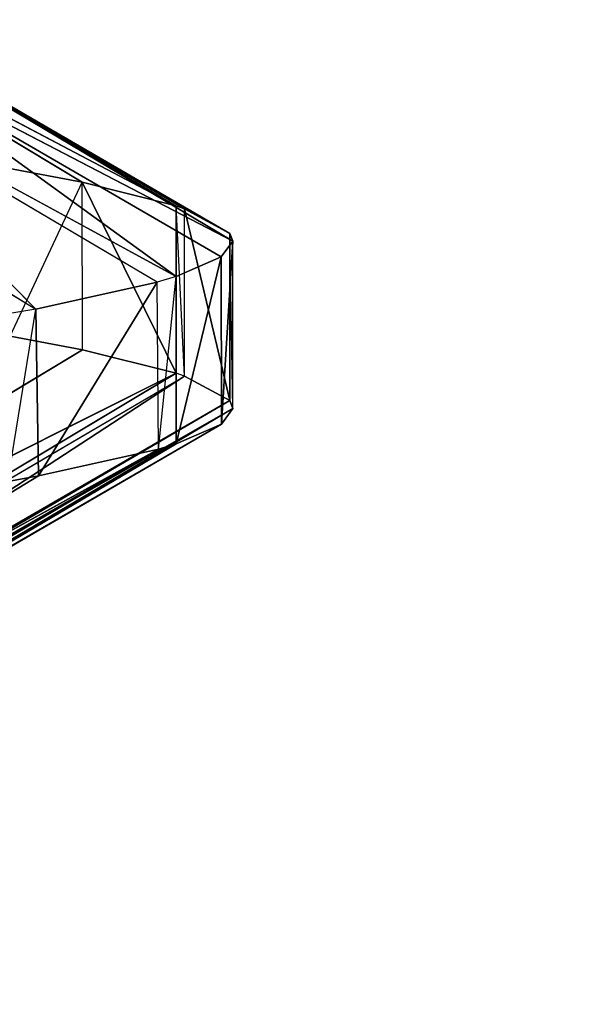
# Model space of a CAD drawing. Extents: x 186 to 416, y 0 to 124.
# Tile 185 of 256: x 247.516 to 247.814, y 39.639 to 40.153. Entities that reach past the tile are written whole.
import ezdxf

# ---------------------------------------------------------------- set-up
doc = ezdxf.new("R2010")
doc.units = 0
doc.header["$LTSCALE"] = 25.4
doc.layers.get('0').update_dxf_attribs({"color": 13, "linetype": 'CONTINUOUS'})

# ---------------------------------------------------------------- blocks, each defined once
blk = doc.blocks.new('PILLS-I-PLAFON-8266-8272_0')
at = {"color": 250}
for p, q in [((62.4324, 51.72658, 84.34974), (62.44694, 51.68519, 84.25966)), ((62.44694, 51.68519, 84.25966), (62.4324, 51.72658, 84.26224)), ((62.4324, 51.72658, 84.34974), (62.4484, 51.68085, 84.34689)), ((62.26751, 51.62442, 84.15028), (62.44694, 51.68519, 84.25966)), ((62.32482, 51.41255, 84.13622), (62.44694, 51.68519, 84.25966)), ((62.32482, 51.41255, 84.13622), (62.44694, 51.68519, 84.25966)), ((62.4484, 51.68085, 84.34689), (62.44694, 51.68519, 84.25966)), ((62.51042, 51.45052, 84.2456), (62.44694, 51.68519, 84.25966)), ((62.51042, 51.45052, 84.2456), (62.44694, 51.68519, 84.25966)), ((62.4484, 51.68085, 84.34689), (62.08926, 51.56015, 84.56564)), ((62.4484, 51.68085, 84.34689), (62.08926, 51.56015, 84.56564)), ((62.4484, 51.68085, 84.34689), (62.51042, 51.45052, 84.2456)), ((62.4484, 51.68085, 84.34689), (62.51042, 51.45052, 84.2456)), ((62.4484, 51.68085, 84.34689), (62.5111, 51.44715, 84.33291)), ((62.4484, 51.68085, 84.34689), (62.5111, 51.44715, 84.33291)), ((62.08926, 51.56015, 84.56564), (62.5111, 51.44715, 84.33291)), ((62.08926, 51.56015, 84.56564), (62.5111, 51.44715, 84.33291)), ((62.51042, 51.45052, 84.2456), (62.32482, 51.41255, 84.13622)), ((62.52037, 51.39826, 84.24259), (62.51042, 51.45052, 84.2456)), ((62.5111, 51.44715, 84.33291), (62.51042, 51.45052, 84.2456)), ((62.12292, 51.44579, 84.55704), (62.5111, 51.44715, 84.33291)), ((62.12292, 51.44579, 84.55704), (62.5111, 51.44715, 84.33291)), ((62.13978, 51.37186, 84.55166), (62.5111, 51.44715, 84.33291)), ((62.13978, 51.37186, 84.55166), (62.5111, 51.44715, 84.33291)), ((62.5111, 51.44715, 84.33291), (62.52037, 51.39826, 84.24259)), ((62.5111, 51.44715, 84.33291), (62.52037, 51.39825, 84.33009)), ((62.52037, 51.39826, 84.24259), (62.32482, 51.41255, 84.13622)), ((62.13978, 51.37186, 84.55166), (62.52037, 51.39825, 84.33009)), ((62.13978, 51.37186, 84.55166), (62.52037, 51.39825, 84.33009)), ((62.16144, 51.23372, 84.54197), (62.52037, 51.39825, 84.33009)), ((62.16144, 51.23372, 84.54197), (62.52037, 51.39825, 84.33009)), ((62.52037, 51.39826, 84.24259), (62.35499, 51.19954, 84.123)), ((62.52037, 51.39826, 84.24259), (62.35499, 51.19954, 84.123)), ((62.52037, 51.39825, 84.33009), (62.52037, 51.39826, 84.24259)), ((62.54383, 51.21459, 84.23238), (62.52037, 51.39826, 84.24259)), ((62.54383, 51.21459, 84.23238), (62.52037, 51.39826, 84.24259)), ((62.52037, 51.39825, 84.33009), (62.54383, 51.21459, 84.23238)), ((62.52037, 51.39825, 84.33009), (62.54383, 51.21459, 84.23238)), ((62.52037, 51.39825, 84.33009), (62.54401, 51.21227, 84.31975)), ((62.52037, 51.39825, 84.33009), (62.54401, 51.21227, 84.31975)), ((62.16144, 51.23372, 84.54197), (62.54401, 51.21227, 84.31975)), ((62.16144, 51.23372, 84.54197), (62.54401, 51.21227, 84.31975)), ((62.16629, 51.18262, 84.5385), (62.54401, 51.21227, 84.31975)), ((62.16629, 51.18262, 84.5385), (62.54401, 51.21227, 84.31975)), ((62.54383, 51.21459, 84.23238), (62.35499, 51.19954, 84.123)), ((62.54383, 51.21459, 84.23238), (62.35499, 51.19954, 84.123)), ((62.54401, 51.21227, 84.31975), (62.54383, 51.21459, 84.23238)), ((62.54401, 51.21227, 84.31975), (62.54383, 51.21459, 84.23238)), ((62.55, 51.05964, 84.22417), (62.54383, 51.21459, 84.23238)), ((62.55, 51.05964, 84.22417), (62.54383, 51.21459, 84.23238)), ((62.54401, 51.21227, 84.31975), (62.55, 51.05964, 84.22417)), ((62.54401, 51.21227, 84.31975), (62.55, 51.05964, 84.22417)), ((62.54401, 51.21227, 84.31975), (62.55, 51.05964, 84.31166)), ((62.54401, 51.21227, 84.31975), (62.55, 51.05964, 84.31166)), ((62.55, 51.05964, 84.22417), (62.35499, 51.19954, 84.123)), ((62.55, 51.05964, 84.22417), (62.35499, 51.19954, 84.123)), ((62.16629, 51.18262, 84.5385), (62.55, 51.05964, 84.31166)), ((62.16629, 51.18262, 84.5385), (62.55, 51.05964, 84.31166)), ((62.17071, 51.02417, 84.52811), (62.55, 51.05964, 84.31166)), ((62.17071, 51.02417, 84.52811), (62.55, 51.05964, 84.31166)), ((62.55, 51.05964, 84.22417), (62.35915, 50.98946, 84.11072)), ((62.55, 51.05964, 84.22417), (62.35915, 50.98946, 84.11072)), ((62.55, 51.05964, 84.31166), (62.5484, 50.98064, 84.30753)), ((62.55, 51.05964, 84.31166), (62.54845, 50.98191, 84.22009)), ((62.54845, 50.98191, 84.22009), (62.55, 51.05964, 84.22417)), ((62.55, 51.05964, 84.31166), (62.55, 51.05964, 84.22417)), ((62.17071, 51.02417, 84.52811), (62.5484, 50.98064, 84.30753)), ((62.16982, 50.99599, 84.52628), (62.5484, 50.98064, 84.30753)), ((62.16982, 50.99599, 84.52628), (62.52469, 50.74651, 84.29469)), ((62.16982, 50.99599, 84.52628), (62.52469, 50.74651, 84.29469)), ((62.54845, 50.98191, 84.22009), (62.35915, 50.98946, 84.11072)), ((62.54845, 50.98191, 84.22009), (62.35915, 50.98946, 84.11072)), ((62.54845, 50.98191, 84.22009), (62.33774, 50.77715, 84.09782)), ((62.54845, 50.98191, 84.22009), (62.33774, 50.77715, 84.09782)), ((62.5484, 50.98064, 84.30753), (62.52469, 50.74651, 84.29469)), ((62.5484, 50.98064, 84.30753), (62.52469, 50.74651, 84.29469)), ((62.52473, 50.74675, 84.2072), (62.54845, 50.98191, 84.22009)), ((62.52473, 50.74675, 84.2072), (62.54845, 50.98191, 84.22009)), ((62.5484, 50.98064, 84.30753), (62.52473, 50.74675, 84.2072)), ((62.5484, 50.98064, 84.30753), (62.52473, 50.74675, 84.2072)), ((62.5484, 50.98064, 84.30753), (62.54845, 50.98191, 84.22009)), ((62.15167, 50.81325, 84.51385), (62.52469, 50.74651, 84.29469)), ((62.15167, 50.81325, 84.51385), (62.52037, 50.72102, 84.29324)), ((62.33774, 50.77715, 84.09782), (62.52037, 50.72103, 84.20573)), ((62.33774, 50.77715, 84.09782), (62.52473, 50.74675, 84.2072)), ((62.52037, 50.72103, 84.20573), (62.52473, 50.74675, 84.2072)), ((62.52469, 50.74651, 84.29469), (62.52037, 50.72103, 84.20573)), ((62.52469, 50.74651, 84.29469), (62.52037, 50.72102, 84.29324)), ((62.52469, 50.74651, 84.29469), (62.52473, 50.74675, 84.2072)), ((62.10784, 50.61827, 84.49968), (62.52037, 50.72102, 84.29324)), ((62.10784, 50.61827, 84.49968), (62.52037, 50.72102, 84.29324)), ((62.28945, 50.56434, 84.08401), (62.52037, 50.72103, 84.20573)), ((62.28945, 50.56434, 84.08401), (62.52037, 50.72103, 84.20573)), ((62.47124, 50.51104, 84.19338), (62.52037, 50.72103, 84.20573)), ((62.47124, 50.51104, 84.19338), (62.52037, 50.72103, 84.20573)), ((62.52037, 50.72102, 84.29324), (62.47124, 50.51104, 84.19338)), ((62.52037, 50.72102, 84.29324), (62.47124, 50.51104, 84.19338)), ((62.52037, 50.72102, 84.29324), (62.47147, 50.51184, 84.28093)), ((62.52037, 50.72102, 84.29324), (62.47147, 50.51184, 84.28093)), ((62.52037, 50.72102, 84.29324), (62.52037, 50.72103, 84.20573)), ((62.10784, 50.61827, 84.49968), (62.47147, 50.51184, 84.28093)), ((62.10784, 50.61827, 84.49968), (62.47147, 50.51184, 84.28093)), ((62.47124, 50.51104, 84.19338), (62.28945, 50.56434, 84.08401)), ((62.47124, 50.51104, 84.19338), (62.28945, 50.56434, 84.08401)), ((62.4324, 50.3927, 84.18609), (62.47124, 50.51104, 84.19338)), ((62.47147, 50.51184, 84.28093), (62.43361, 50.39603, 84.2738)), ((62.43361, 50.39603, 84.2738), (62.47124, 50.51104, 84.19338)), ((62.47147, 50.51184, 84.28093), (62.47124, 50.51104, 84.19338))]:
    blk.add_line(p, q, dxfattribs=at)
mesh = blk.add_polyface(dxfattribs=at)
corners = [(62.4484, 51.68085, 84.34689), (62.4324, 51.72658, 84.34974), (62.08926, 51.56015, 84.56564)]
mesh.append_faces([[corners[k] for k in face] for face in [(0, 1, 2)]], dxfattribs={"color": 250})
mesh = blk.add_polyface(dxfattribs=at)
corners = [(62.44694, 51.68519, 84.25966), (62.32482, 51.41255, 84.13622), (62.26751, 51.62442, 84.15028)]
mesh.append_faces([[corners[k] for k in face] for face in [(0, 1, 2)]], dxfattribs={"color": 250})
mesh = blk.add_polyface(dxfattribs=at)
corners = [(62.51042, 51.45052, 84.2456), (62.32482, 51.41255, 84.13622), (62.44694, 51.68519, 84.25966)]
mesh.append_faces([[corners[k] for k in face] for face in [(0, 1, 2)]], dxfattribs={"color": 250})
mesh = blk.add_polyface(dxfattribs=at)
corners = [(62.44694, 51.68519, 84.25966), (62.4484, 51.68085, 84.34689), (62.51042, 51.45052, 84.2456)]
mesh.append_faces([[corners[k] for k in face] for face in [(0, 1, 2)]], dxfattribs={"color": 250})
mesh = blk.add_polyface(dxfattribs=at)
corners = [(62.5111, 51.44715, 84.33291), (62.4484, 51.68085, 84.34689), (62.08926, 51.56015, 84.56564)]
mesh.append_faces([[corners[k] for k in face] for face in [(0, 1, 2)]], dxfattribs={"color": 250})
mesh = blk.add_polyface(dxfattribs=at)
corners = [(62.4484, 51.68085, 84.34689), (62.5111, 51.44715, 84.33291), (62.51042, 51.45052, 84.2456)]
mesh.append_faces([[corners[k] for k in face] for face in [(0, 1, 2)]], dxfattribs={"color": 250})
mesh = blk.add_polyface(dxfattribs=at)
corners = [(62.5111, 51.44715, 84.33291), (62.08926, 51.56015, 84.56564), (62.12292, 51.44579, 84.55704)]
mesh.append_faces([[corners[k] for k in face] for face in [(0, 1, 2)]], dxfattribs={"color": 250})
mesh = blk.add_polyface(dxfattribs=at)
corners = [(62.5111, 51.44715, 84.33291), (62.12292, 51.44579, 84.55704), (62.13978, 51.37186, 84.55166)]
mesh.append_faces([[corners[k] for k in face] for face in [(0, 1, 2)]], dxfattribs={"color": 250})
mesh = blk.add_polyface(dxfattribs=at)
corners = [(62.52037, 51.39825, 84.33009), (62.5111, 51.44715, 84.33291), (62.13978, 51.37186, 84.55166)]
mesh.append_faces([[corners[k] for k in face] for face in [(0, 1, 2)]], dxfattribs={"color": 250})
mesh = blk.add_polyface(dxfattribs=at)
corners = [(62.52037, 51.39826, 84.24259), (62.35499, 51.19954, 84.123), (62.32482, 51.41255, 84.13622)]
mesh.append_faces([[corners[k] for k in face] for face in [(0, 1, 2)]], dxfattribs={"color": 250})
mesh = blk.add_polyface(dxfattribs=at)
corners = [(62.52037, 51.39825, 84.33009), (62.13978, 51.37186, 84.55166), (62.16144, 51.23372, 84.54197)]
mesh.append_faces([[corners[k] for k in face] for face in [(0, 1, 2)]], dxfattribs={"color": 250})
mesh = blk.add_polyface(dxfattribs=at)
corners = [(62.54401, 51.21227, 84.31975), (62.52037, 51.39825, 84.33009), (62.16144, 51.23372, 84.54197)]
mesh.append_faces([[corners[k] for k in face] for face in [(0, 1, 2)]], dxfattribs={"color": 250})
mesh = blk.add_polyface(dxfattribs=at)
corners = [(62.54383, 51.21459, 84.23238), (62.35499, 51.19954, 84.123), (62.52037, 51.39826, 84.24259)]
mesh.append_faces([[corners[k] for k in face] for face in [(0, 1, 2)]], dxfattribs={"color": 250})
mesh = blk.add_polyface(dxfattribs=at)
corners = [(62.52037, 51.39826, 84.24259), (62.52037, 51.39825, 84.33009), (62.54383, 51.21459, 84.23238)]
mesh.append_faces([[corners[k] for k in face] for face in [(0, 1, 2)]], dxfattribs={"color": 250})
mesh = blk.add_polyface(dxfattribs=at)
corners = [(62.52037, 51.39825, 84.33009), (62.54401, 51.21227, 84.31975), (62.54383, 51.21459, 84.23238)]
mesh.append_faces([[corners[k] for k in face] for face in [(0, 1, 2)]], dxfattribs={"color": 250})
mesh = blk.add_polyface(dxfattribs=at)
corners = [(62.54401, 51.21227, 84.31975), (62.16144, 51.23372, 84.54197), (62.16629, 51.18262, 84.5385)]
mesh.append_faces([[corners[k] for k in face] for face in [(0, 1, 2)]], dxfattribs={"color": 250})
mesh = blk.add_polyface(dxfattribs=at)
corners = [(62.55, 51.05964, 84.31166), (62.54401, 51.21227, 84.31975), (62.16629, 51.18262, 84.5385)]
mesh.append_faces([[corners[k] for k in face] for face in [(0, 1, 2)]], dxfattribs={"color": 250})
mesh = blk.add_polyface(dxfattribs=at)
corners = [(62.55, 51.05964, 84.22417), (62.35499, 51.19954, 84.123), (62.54383, 51.21459, 84.23238)]
mesh.append_faces([[corners[k] for k in face] for face in [(0, 1, 2)]], dxfattribs={"color": 250})
mesh = blk.add_polyface(dxfattribs=at)
corners = [(62.54383, 51.21459, 84.23238), (62.54401, 51.21227, 84.31975), (62.55, 51.05964, 84.22417)]
mesh.append_faces([[corners[k] for k in face] for face in [(0, 1, 2)]], dxfattribs={"color": 250})
mesh = blk.add_polyface(dxfattribs=at)
corners = [(62.54401, 51.21227, 84.31975), (62.55, 51.05964, 84.31166), (62.55, 51.05964, 84.22417)]
mesh.append_faces([[corners[k] for k in face] for face in [(0, 1, 2)]], dxfattribs={"color": 250})
mesh = blk.add_polyface(dxfattribs=at)
corners = [(62.55, 51.05964, 84.22417), (62.35915, 50.98946, 84.11072), (62.35499, 51.19954, 84.123)]
mesh.append_faces([[corners[k] for k in face] for face in [(0, 1, 2)]], dxfattribs={"color": 250})
mesh = blk.add_polyface(dxfattribs=at)
corners = [(62.55, 51.05964, 84.31166), (62.16629, 51.18262, 84.5385), (62.17071, 51.02417, 84.52811)]
mesh.append_faces([[corners[k] for k in face] for face in [(0, 1, 2)]], dxfattribs={"color": 250})
mesh = blk.add_polyface(dxfattribs=at)
corners = [(62.55, 51.05964, 84.31166), (62.17071, 51.02417, 84.52811), (62.5484, 50.98064, 84.30753)]
mesh.append_faces([[corners[k] for k in face] for face in [(0, 1, 2)]], dxfattribs={"color": 250})
mesh = blk.add_polyface(dxfattribs=at)
corners = [(62.55, 51.05964, 84.22417), (62.54845, 50.98191, 84.22009), (62.35915, 50.98946, 84.11072)]
mesh.append_faces([[corners[k] for k in face] for face in [(0, 1, 2)]], dxfattribs={"color": 250})
mesh = blk.add_polyface(dxfattribs=at)
corners = [(62.52469, 50.74651, 84.29469), (62.16982, 50.99599, 84.52628), (62.15167, 50.81325, 84.51385)]
mesh.append_faces([[corners[k] for k in face] for face in [(0, 1, 2)]], dxfattribs={"color": 250})
mesh = blk.add_polyface(dxfattribs=at)
corners = [(62.5484, 50.98064, 84.30753), (62.16982, 50.99599, 84.52628), (62.52469, 50.74651, 84.29469)]
mesh.append_faces([[corners[k] for k in face] for face in [(0, 1, 2)]], dxfattribs={"color": 250})
mesh = blk.add_polyface(dxfattribs=at)
corners = [(62.54845, 50.98191, 84.22009), (62.33774, 50.77715, 84.09782), (62.35915, 50.98946, 84.11072)]
mesh.append_faces([[corners[k] for k in face] for face in [(0, 1, 2)]], dxfattribs={"color": 250})
mesh = blk.add_polyface(dxfattribs=at)
corners = [(62.54845, 50.98191, 84.22009), (62.52473, 50.74675, 84.2072), (62.33774, 50.77715, 84.09782)]
mesh.append_faces([[corners[k] for k in face] for face in [(0, 1, 2)]], dxfattribs={"color": 250})
mesh = blk.add_polyface(dxfattribs=at)
corners = [(62.5484, 50.98064, 84.30753), (62.52469, 50.74651, 84.29469), (62.52473, 50.74675, 84.2072)]
mesh.append_faces([[corners[k] for k in face] for face in [(0, 1, 2)]], dxfattribs={"color": 250})
mesh = blk.add_polyface(dxfattribs=at)
corners = [(62.54845, 50.98191, 84.22009), (62.5484, 50.98064, 84.30753), (62.52473, 50.74675, 84.2072)]
mesh.append_faces([[corners[k] for k in face] for face in [(0, 1, 2)]], dxfattribs={"color": 250})
mesh = blk.add_polyface(dxfattribs=at)
corners = [(62.52037, 50.72102, 84.29324), (62.15167, 50.81325, 84.51385), (62.10784, 50.61827, 84.49968)]
mesh.append_faces([[corners[k] for k in face] for face in [(0, 1, 2)]], dxfattribs={"color": 250})
mesh = blk.add_polyface(dxfattribs=at)
corners = [(62.52037, 50.72103, 84.20573), (62.28945, 50.56434, 84.08401), (62.33774, 50.77715, 84.09782)]
mesh.append_faces([[corners[k] for k in face] for face in [(0, 1, 2)]], dxfattribs={"color": 250})
mesh = blk.add_polyface(dxfattribs=at)
corners = [(62.52037, 50.72102, 84.29324), (62.10784, 50.61827, 84.49968), (62.47147, 50.51184, 84.28093)]
mesh.append_faces([[corners[k] for k in face] for face in [(0, 1, 2)]], dxfattribs={"color": 250})
mesh = blk.add_polyface(dxfattribs=at)
corners = [(62.52037, 50.72103, 84.20573), (62.47124, 50.51104, 84.19338), (62.28945, 50.56434, 84.08401)]
mesh.append_faces([[corners[k] for k in face] for face in [(0, 1, 2)]], dxfattribs={"color": 250})
mesh = blk.add_polyface(dxfattribs=at)
corners = [(62.52037, 50.72103, 84.20573), (62.52037, 50.72102, 84.29324), (62.47124, 50.51104, 84.19338)]
mesh.append_faces([[corners[k] for k in face] for face in [(0, 1, 2)]], dxfattribs={"color": 250})
mesh = blk.add_polyface(dxfattribs=at)
corners = [(62.52037, 50.72102, 84.29324), (62.47147, 50.51184, 84.28093), (62.47124, 50.51104, 84.19338)]
mesh.append_faces([[corners[k] for k in face] for face in [(0, 1, 2)]], dxfattribs={"color": 250})
mesh = blk.add_polyface(dxfattribs=at)
corners = [(62.47147, 50.51184, 84.28093), (62.10784, 50.61827, 84.49968), (62.43361, 50.39603, 84.2738)]
mesh.append_faces([[corners[k] for k in face] for face in [(0, 1, 2)]], dxfattribs={"color": 250})
mesh = blk.add_polyface(dxfattribs=at)
corners = [(62.47124, 50.51104, 84.19338), (62.4324, 50.3927, 84.18609), (62.28945, 50.56434, 84.08401)]
mesh.append_faces([[corners[k] for k in face] for face in [(0, 1, 2)]], dxfattribs={"color": 250})
mesh = blk.add_polyface(dxfattribs=at)
corners = [(77.6, 30.05964, 90.26167), (43.6, 30.05964, 0.26166), (43.6, 30.05964, 90.26167)]
mesh.append_faces([[corners[k] for k in face] for face in [(0, 1, 2)]], dxfattribs={"color": 250})
mesh = blk.add_polyface(dxfattribs=at)
corners = [(77.6, 30.05964, 90.26167), (77.6, 30.05964, 0.26166), (43.6, 30.05964, 0.26166)]
mesh.append_faces([[corners[k] for k in face] for face in [(0, 1, 2)]], dxfattribs={"color": 250})
mesh = blk.add_polyface(dxfattribs=at)
corners = [(40.6, 27.05964, 90.26167), (80.6, 27.05964, 0.26166), (80.6, 27.05964, 90.26167)]
mesh.append_faces([[corners[k] for k in face] for face in [(0, 1, 2)]], dxfattribs={"color": 250})
mesh = blk.add_polyface(dxfattribs=at)
corners = [(40.6, 27.05964, 90.26167), (40.6, 27.05964, 0.26166), (80.6, 27.05964, 0.26166)]
mesh.append_faces([[corners[k] for k in face] for face in [(0, 1, 2)]], dxfattribs={"color": 250})

msp = doc.modelspace()

# ---------------------------------------------------------------- block references
at = {"color": 0, "extrusion": (0, -1, -3.88578e-16)}
msp.add_blockref('PILLS-I-PLAFON-8266-8272_0', (185.07765, 1965.15091, -124.26167), dxfattribs=at)

doc.saveas('drawing.dxf')
